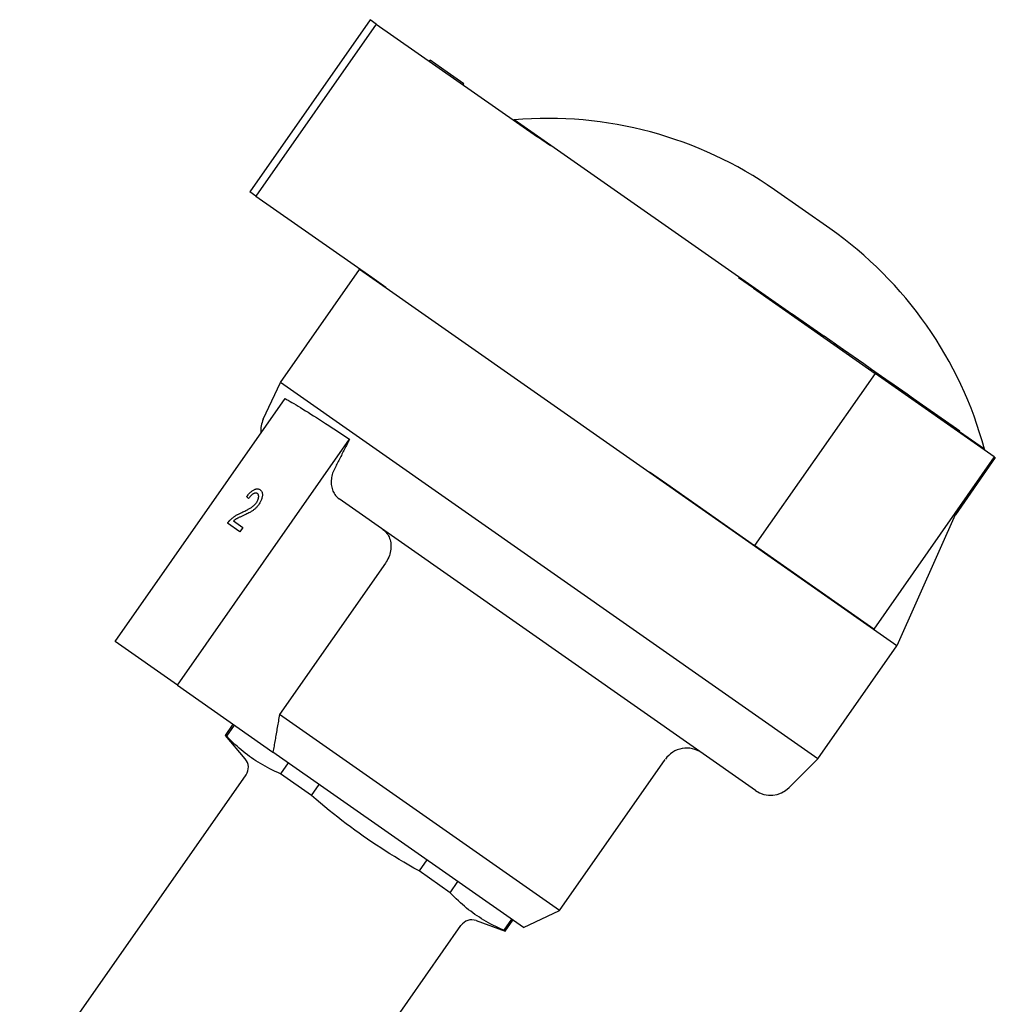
# Model space of a CAD drawing. Header units: millimetres. Extents: x -44 to 3552, y -21 to 413.
# Tile 7 of 22: x 224 to 298, y 221 to 296. Entities that reach past the tile are written whole.
import ezdxf

# ---------------------------------------------------------------- set-up
doc = ezdxf.new("R2010")
doc.units = ezdxf.units.MM
doc.layers.add('DETAIL', color=2, linetype='Continuous')

msp = doc.modelspace()

# ---------------------------------------------------------------- linework, layer by layer
at = {"layer": 'DETAIL'}
for p, q in [((250.235, 296.28), (241.058, 283.173)), ((250.706, 295.95), (241.529, 282.844)), ((250.706, 295.95), (250.235, 296.28)), ((250.706, 295.95), (262.988, 287.35)), ((254.75, 293.118), (254.807, 293.2)), ((256.119, 292.282), (254.807, 293.2)), ((257.389, 291.392), (256.119, 292.282)), ((257.332, 291.31), (257.389, 291.392)), ((261.213, 288.653), (261.177, 288.618)), ((282.367, 273.841), (261.213, 288.653)), ((263.973, 286.66), (262.988, 287.35)), ((241.529, 282.844), (241.058, 283.173)), ((241.529, 282.844), (250.37, 276.653)), ((285.267, 280.368), (281.052, 283.32)), ((243.403, 268.652), (249.425, 277.253)), ((249.462, 277.289), (249.425, 277.253)), ((290.383, 248.574), (249.425, 277.253)), ((250.37, 276.653), (251.441, 275.903)), ((279.453, 275.821), (278.322, 276.613)), ((279.453, 275.821), (288.721, 269.332)), ((282.339, 273.801), (282.396, 273.883)), ((282.396, 273.883), (284.835, 272.175)), ((284.778, 272.093), (284.835, 272.175)), ((285.715, 271.559), (284.835, 272.175)), ((285.657, 271.477), (285.715, 271.559)), ((285.812, 271.491), (285.715, 271.559)), ((286.319, 271.136), (285.812, 271.491)), ((286.262, 271.054), (286.319, 271.136)), ((287.864, 270.054), (286.319, 271.136)), ((288.457, 269.639), (287.864, 270.054)), ((288.721, 269.332), (279.544, 256.225)), ((288.4, 269.557), (288.457, 269.639)), ((289.221, 269.104), (288.457, 269.639)), ((297.81, 262.967), (288.721, 269.332)), ((242.095, 265.847), (243.403, 268.652)), ((284.36, 239.973), (243.403, 268.652)), ((289.163, 269.022), (289.221, 269.104)), ((289.55, 268.873), (289.221, 269.104)), ((289.493, 268.791), (289.55, 268.873)), ((290.165, 268.443), (289.55, 268.873)), ((290.108, 268.361), (290.165, 268.443)), ((290.838, 267.971), (290.165, 268.443)), ((290.781, 267.889), (290.838, 267.971)), ((291.168, 267.74), (290.838, 267.971)), ((230.796, 248.913), (243.757, 267.422)), ((291.111, 267.658), (291.168, 267.74)), ((291.475, 267.525), (291.168, 267.74)), ((291.418, 267.444), (291.475, 267.525)), ((292.085, 267.098), (291.475, 267.525)), ((292.028, 267.016), (292.085, 267.098)), ((294.929, 265.107), (292.085, 267.098)), ((294.872, 265.025), (294.929, 265.107)), ((295.186, 264.927), (294.929, 265.107)), ((295.128, 264.845), (295.186, 264.927)), ((297.064, 263.55), (295.157, 264.886)), ((235.547, 245.587), (248.671, 264.329)), ((297.064, 263.55), (297.043, 263.504)), ((297.81, 262.967), (288.633, 249.861)), ((297.885, 262.915), (294.84, 258.566)), ((297.81, 262.967), (297.885, 262.915)), ((271.534, 261.833), (272.854, 260.909)), ((241.853, 260.468), (241.853, 260.468)), ((272.854, 260.909), (279.544, 256.225)), ((240.973, 259.794), (240.973, 259.794)), ((279.611, 237.56), (247.878, 259.78)), ((295.036, 259.005), (290.383, 248.574)), ((239.83, 258.1), (240.537, 257.605)), ((240.299, 257.266), (239.366, 257.92)), ((240.537, 257.605), (240.299, 257.266)), ((240.537, 257.605), (240.299, 257.266)), ((240.537, 257.605), (240.537, 257.605)), ((240.299, 257.266), (240.299, 257.266)), ((288.633, 249.861), (279.544, 256.225)), ((251.402, 254.872), (243.33, 243.345)), ((235.547, 245.587), (230.796, 248.913)), ((284.36, 239.973), (290.383, 248.574)), ((235.547, 245.587), (242.832, 240.485)), ((264.665, 228.406), (243.33, 243.345)), ((239.221, 241.758), (239.811, 242.601)), ((239.309, 241.696), (239.899, 242.539)), ((239.309, 241.696), (239.221, 241.758)), ((240.724, 239.967), (239.221, 241.758)), ((261.929, 227.114), (242.832, 240.485)), ((243.995, 239.671), (243.405, 238.829)), ((264.665, 228.406), (272.736, 239.933)), ((282.172, 237.784), (284.36, 239.973)), ((223.528, 214.116), (240.777, 238.75)), ((245.774, 237.17), (243.405, 238.829)), ((245.774, 237.17), (246.364, 238.012)), ((254.556, 232.277), (253.966, 231.434)), ((256.335, 229.775), (253.966, 231.434)), ((256.335, 229.775), (256.925, 230.618)), ((261.929, 227.114), (264.665, 228.406)), ((239.911, 202.645), (257.16, 227.279)), ((258.322, 227.645), (260.519, 226.845)), ((261.021, 227.75), (260.431, 226.907)), ((260.519, 226.845), (261.109, 227.688)), ((260.519, 226.845), (260.431, 226.907))]:
    msp.add_line(p, q, dxfattribs=at)
at = {"layer": 'DETAIL', "flags": 128}
for points in [[(243.757, 267.422), (243.875, 267.356), (244.002, 267.283), (244.137, 267.204), (244.281, 267.12), (244.433, 267.03), (244.592, 266.934), (244.76, 266.832), (244.936, 266.724), (245.119, 266.611), (245.31, 266.493), (245.509, 266.369), (245.714, 266.24), (245.927, 266.105), (246.147, 265.966), (246.373, 265.822), (246.606, 265.673), (246.845, 265.519), (247.09, 265.361), (247.341, 265.198), (247.597, 265.032), (247.859, 264.862), (248.125, 264.688), (248.396, 264.51), (248.671, 264.329)], [(248.671, 264.329), (248.623, 264.234), (248.574, 264.138), (248.526, 264.042), (248.477, 263.947), (248.429, 263.851), (248.381, 263.756), (248.332, 263.66), (248.284, 263.565), (248.236, 263.47), (248.188, 263.375), (248.14, 263.28), (248.091, 263.185), (248.043, 263.09), (247.995, 262.995), (247.947, 262.9), (247.899, 262.805), (247.851, 262.711), (247.804, 262.616), (247.756, 262.522), (247.708, 262.427), (247.66, 262.333), (247.612, 262.238), (247.565, 262.144), (247.517, 262.05)], [(247.517, 262.05), (247.466, 261.943), (247.421, 261.834), (247.382, 261.727), (247.35, 261.623), (247.324, 261.516), (247.302, 261.405), (247.286, 261.293), (247.275, 261.181), (247.27, 261.071), (247.271, 260.965), (247.279, 260.865), (247.293, 260.762), (247.313, 260.66), (247.339, 260.559), (247.371, 260.46), (247.407, 260.367), (247.447, 260.28), (247.493, 260.198), (247.545, 260.118), (247.604, 260.041), (247.668, 259.967), (247.736, 259.898), (247.806, 259.835), (247.878, 259.78)], [(240.831, 259.949), (240.881, 260.012), (240.93, 260.072), (240.979, 260.129), (241.027, 260.182), (241.074, 260.231), (241.121, 260.277), (241.167, 260.319), (241.213, 260.357), (241.259, 260.392), (241.303, 260.423), (241.348, 260.451), (241.392, 260.475), (241.435, 260.495), (241.477, 260.512), (241.518, 260.524), (241.559, 260.533), (241.598, 260.538), (241.637, 260.54), (241.675, 260.537), (241.712, 260.531), (241.749, 260.521), (241.784, 260.507), (241.819, 260.489), (241.853, 260.468)], [(241.853, 260.468), (241.885, 260.442), (241.915, 260.415), (241.941, 260.385), (241.963, 260.352), (241.983, 260.318), (241.999, 260.28), (242.012, 260.241), (242.021, 260.198), (242.027, 260.154), (242.03, 260.107), (242.03, 260.058), (242.026, 260.006), (242.018, 259.954), (242.009, 259.9), (241.996, 259.847), (241.98, 259.793), (241.962, 259.739), (241.941, 259.684), (241.917, 259.629), (241.891, 259.574), (241.861, 259.519), (241.829, 259.463), (241.793, 259.407), (241.755, 259.351)], [(241.853, 260.468), (241.886, 260.442), (241.915, 260.415), (241.941, 260.385), (241.963, 260.352), (241.983, 260.318), (241.999, 260.28), (242.012, 260.241), (242.021, 260.198), (242.027, 260.154), (242.03, 260.107), (242.03, 260.058), (242.026, 260.006), (242.018, 259.954), (242.009, 259.9), (241.996, 259.847), (241.981, 259.793), (241.962, 259.739), (241.941, 259.684), (241.917, 259.629), (241.891, 259.574), (241.861, 259.519), (241.829, 259.463), (241.793, 259.407), (241.755, 259.351)], [(240.973, 259.794), (240.967, 259.801), (240.961, 259.807), (240.955, 259.814), (240.949, 259.82), (240.943, 259.827), (240.937, 259.833), (240.931, 259.84), (240.925, 259.846), (240.919, 259.853), (240.913, 259.859), (240.907, 259.866), (240.901, 259.872), (240.895, 259.878), (240.89, 259.885), (240.884, 259.891), (240.878, 259.898), (240.872, 259.904), (240.866, 259.911), (240.86, 259.917), (240.854, 259.923), (240.849, 259.93), (240.843, 259.936), (240.837, 259.942), (240.831, 259.949)], [(241.645, 260.18), (241.624, 260.193), (241.602, 260.204), (241.579, 260.212), (241.556, 260.217), (241.532, 260.22), (241.507, 260.22), (241.481, 260.217), (241.455, 260.212), (241.427, 260.204), (241.399, 260.194), (241.371, 260.181), (241.341, 260.165), (241.311, 260.147), (241.281, 260.126), (241.251, 260.103), (241.221, 260.078), (241.19, 260.051), (241.159, 260.021), (241.129, 259.989), (241.098, 259.955), (241.067, 259.918), (241.036, 259.879), (241.004, 259.838), (240.973, 259.794)], [(241.645, 260.18), (241.624, 260.193), (241.602, 260.204), (241.579, 260.212), (241.556, 260.217), (241.532, 260.22), (241.507, 260.22), (241.481, 260.217), (241.455, 260.212), (241.428, 260.204), (241.4, 260.194), (241.371, 260.181), (241.341, 260.165), (241.311, 260.147), (241.281, 260.126), (241.251, 260.103), (241.221, 260.078), (241.19, 260.051), (241.16, 260.021), (241.129, 259.989), (241.098, 259.955), (241.067, 259.918), (241.036, 259.879), (241.004, 259.838), (240.973, 259.794)], [(241.571, 259.493), (241.595, 259.528), (241.616, 259.562), (241.637, 259.597), (241.655, 259.631), (241.672, 259.665), (241.687, 259.699), (241.7, 259.733), (241.712, 259.767), (241.722, 259.8), (241.73, 259.834), (241.736, 259.867), (241.741, 259.899), (241.744, 259.931), (241.745, 259.962), (241.744, 259.991), (241.741, 260.018), (241.736, 260.044), (241.729, 260.068), (241.72, 260.091), (241.709, 260.112), (241.696, 260.131), (241.681, 260.149), (241.664, 260.165), (241.645, 260.18)], [(240.452, 258.739), (240.532, 258.777), (240.61, 258.813), (240.684, 258.848), (240.754, 258.883), (240.821, 258.916), (240.885, 258.949), (240.944, 258.981), (241.001, 259.012), (241.054, 259.042), (241.103, 259.071), (241.148, 259.1), (241.19, 259.128), (241.229, 259.155), (241.267, 259.183), (241.304, 259.212), (241.339, 259.241), (241.373, 259.271), (241.405, 259.301), (241.436, 259.332), (241.466, 259.363), (241.494, 259.395), (241.521, 259.427), (241.547, 259.459), (241.571, 259.493)], [(241.755, 259.351), (241.725, 259.308), (241.693, 259.266), (241.66, 259.226), (241.626, 259.186), (241.591, 259.148), (241.556, 259.11), (241.519, 259.073), (241.481, 259.038), (241.442, 259.003), (241.4, 258.969), (241.357, 258.935), (241.312, 258.902), (241.265, 258.869), (241.217, 258.837), (241.166, 258.805), (241.113, 258.774), (241.057, 258.742), (240.994, 258.708), (240.924, 258.672), (240.849, 258.635), (240.767, 258.595), (240.679, 258.553), (240.585, 258.509), (240.484, 258.462)], [(241.755, 259.351), (241.725, 259.308), (241.693, 259.266), (241.66, 259.226), (241.626, 259.186), (241.591, 259.148), (241.556, 259.11), (241.519, 259.073), (241.481, 259.038), (241.442, 259.003), (241.401, 258.969), (241.357, 258.935), (241.312, 258.902), (241.265, 258.869), (241.217, 258.837), (241.166, 258.805), (241.114, 258.774), (241.057, 258.742), (240.994, 258.708), (240.924, 258.672), (240.849, 258.635), (240.767, 258.595), (240.679, 258.553), (240.585, 258.509), (240.485, 258.462)], [(239.366, 257.92), (239.373, 257.93), (239.381, 257.941), (239.388, 257.952), (239.396, 257.962), (239.403, 257.972), (239.411, 257.982), (239.418, 257.993), (239.426, 258.003), (239.434, 258.012), (239.441, 258.022), (239.449, 258.032), (239.457, 258.042), (239.465, 258.051), (239.473, 258.061), (239.481, 258.07), (239.489, 258.08), (239.497, 258.089), (239.506, 258.098), (239.514, 258.107), (239.522, 258.116), (239.531, 258.125), (239.539, 258.134), (239.548, 258.143), (239.556, 258.151)], [(239.556, 258.151), (239.585, 258.18), (239.614, 258.208), (239.643, 258.235), (239.673, 258.262), (239.703, 258.288), (239.734, 258.314), (239.765, 258.339), (239.797, 258.364), (239.83, 258.389), (239.862, 258.412), (239.896, 258.436), (239.93, 258.458), (239.964, 258.481), (240.001, 258.504), (240.039, 258.527), (240.078, 258.55), (240.12, 258.573), (240.162, 258.596), (240.206, 258.62), (240.252, 258.644), (240.3, 258.667), (240.349, 258.691), (240.399, 258.715), (240.452, 258.739)], [(240.484, 258.462), (240.429, 258.437), (240.377, 258.413), (240.328, 258.391), (240.283, 258.369), (240.24, 258.349), (240.201, 258.33), (240.165, 258.312), (240.133, 258.295), (240.103, 258.28), (240.077, 258.266), (240.054, 258.253), (240.034, 258.242), (240.016, 258.231), (239.998, 258.22), (239.98, 258.209), (239.963, 258.197), (239.946, 258.186), (239.928, 258.174), (239.911, 258.162), (239.895, 258.15), (239.878, 258.138), (239.862, 258.125), (239.846, 258.113), (239.83, 258.1)], [(240.485, 258.462), (240.429, 258.437), (240.377, 258.413), (240.328, 258.39), (240.283, 258.369), (240.24, 258.349), (240.201, 258.33), (240.165, 258.312), (240.133, 258.295), (240.103, 258.28), (240.077, 258.266), (240.054, 258.253), (240.034, 258.242), (240.016, 258.231), (239.998, 258.22), (239.981, 258.208), (239.963, 258.197), (239.946, 258.186), (239.929, 258.174), (239.912, 258.162), (239.895, 258.15), (239.878, 258.138), (239.862, 258.125), (239.846, 258.113), (239.83, 258.1)], [(251.209, 257.448), (251.29, 257.386), (251.369, 257.313), (251.445, 257.234), (251.514, 257.149), (251.577, 257.059), (251.632, 256.968), (251.679, 256.872), (251.72, 256.767), (251.756, 256.656), (251.784, 256.541), (251.806, 256.426), (251.819, 256.311), (251.824, 256.195), (251.822, 256.073), (251.811, 255.947), (251.794, 255.82), (251.77, 255.695), (251.74, 255.575), (251.701, 255.457), (251.654, 255.335), (251.599, 255.213), (251.538, 255.093), (251.472, 254.979), (251.402, 254.872)], [(243.33, 243.345), (243.308, 243.22), (243.287, 243.095), (243.265, 242.971), (243.243, 242.847), (243.222, 242.724), (243.2, 242.602), (243.179, 242.48), (243.158, 242.358), (243.137, 242.237), (243.116, 242.117), (243.095, 241.997), (243.074, 241.878), (243.054, 241.759), (243.033, 241.641), (243.013, 241.523), (242.992, 241.406), (242.972, 241.289), (242.952, 241.173), (242.932, 241.057), (242.912, 240.942), (242.892, 240.827), (242.872, 240.713), (242.852, 240.599), (242.832, 240.485)], [(243.405, 238.829), (243.197, 238.92), (242.994, 239.014), (242.797, 239.108), (242.605, 239.204), (242.417, 239.302), (242.234, 239.401), (242.054, 239.502), (241.878, 239.606), (241.705, 239.711), (241.536, 239.819), (241.368, 239.93), (241.203, 240.043), (241.041, 240.159), (240.88, 240.279), (240.72, 240.401), (240.562, 240.527), (240.404, 240.657), (240.248, 240.791), (240.092, 240.93), (239.936, 241.073), (239.78, 241.22), (239.624, 241.373), (239.467, 241.532), (239.309, 241.696)], [(253.966, 231.434), (253.574, 231.654), (253.192, 231.873), (252.818, 232.091), (252.452, 232.309), (252.093, 232.527), (251.739, 232.745), (251.392, 232.964), (251.049, 233.184), (250.711, 233.405), (250.376, 233.629), (250.045, 233.854), (249.716, 234.082), (249.39, 234.313), (249.064, 234.547), (248.74, 234.785), (248.416, 235.028), (248.092, 235.274), (247.768, 235.526), (247.442, 235.783), (247.114, 236.046), (246.784, 236.316), (246.451, 236.593), (246.115, 236.877), (245.774, 237.17)], [(260.431, 226.907), (260.222, 226.999), (260.02, 227.092), (259.823, 227.187), (259.63, 227.282), (259.443, 227.38), (259.259, 227.479), (259.08, 227.581), (258.904, 227.684), (258.731, 227.79), (258.561, 227.898), (258.394, 228.008), (258.229, 228.121), (258.066, 228.238), (257.905, 228.357), (257.746, 228.48), (257.587, 228.606), (257.43, 228.736), (257.274, 228.87), (257.117, 229.008), (256.962, 229.151), (256.806, 229.299), (256.649, 229.452), (256.493, 229.61), (256.335, 229.775)]]:
    msp.add_lwpolyline(points, dxfattribs=at)
at = {"layer": 'DETAIL'}
for centre, radius, start, end in [((263.788, 258.665), 30.098, 55, 94.90677), ((268.004, 255.713), 30.098, 15.09323, 55), ((243.907, 265.002), 1.999, 155, 185.89512), ((274.374, 238.787), 1.999, 55, 145), ((239.958, 239.324), 1, 325, 40), ((280.758, 239.198), 1.999, 235, 315), ((257.98, 226.705), 1, 70, 145)]:
    msp.add_arc(centre, radius, start, end, dxfattribs=at)

doc.saveas('drawing.dxf')
